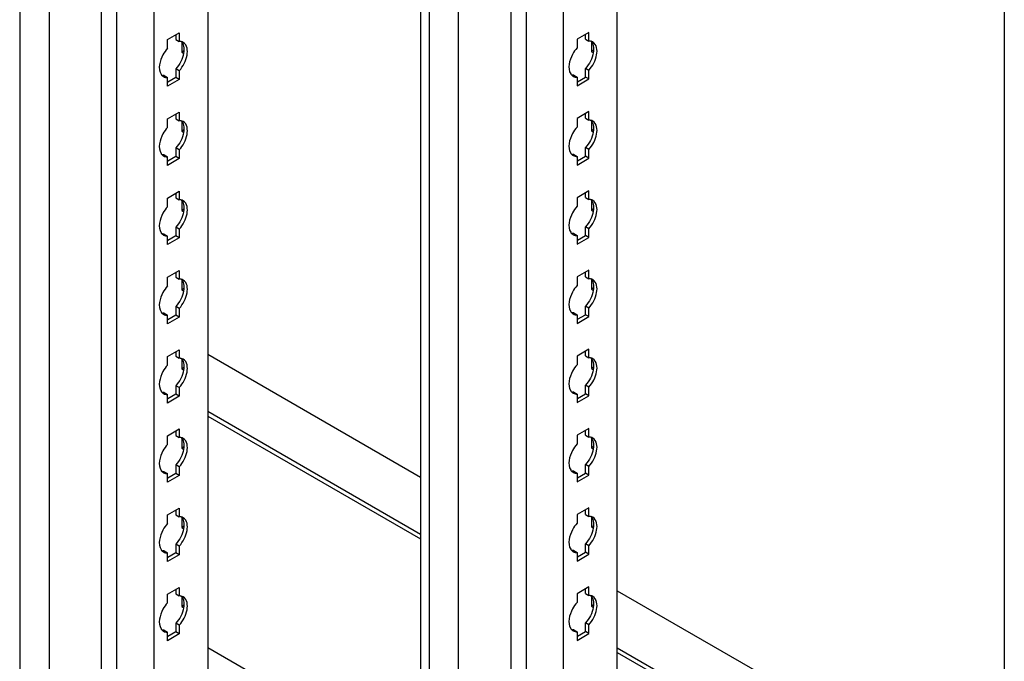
# Model space of a CAD drawing. Header units: millimetres. Extents: x 474 to 1324, y 193 to 2317.
# Tile 12 of 39: x 911 to 1165, y 564 to 729. Entities that reach past the tile are written whole.
import ezdxf

# ---------------------------------------------------------------- set-up
doc = ezdxf.new("R2010")
doc.units = ezdxf.units.MM
doc.header["$LTSCALE"] = 163.201859
doc.layers.get('0').update_dxf_attribs({"linetype": 'CONTINUOUS'})

msp = doc.modelspace()

# ---------------------------------------------------------------- linework, layer by layer
at = {"color": 7}
for p, q in [((1165.02, 1866.55), (1165.02, 493.81)), ((911.35, 1852.47), (911.35, 346.02)), ((918.9, 1848.01), (918.9, 347.89)), ((932.43, 333.47), (932.43, 1840.19)), ((936.27, 1839.81), (936.27, 332.55)), ((945.88, 1834.26), (945.88, 338.1)), ((959.78, 1826.24), (959.78, 347.76)), ((1014.63, 1793.89), (1014.63, 285.81)), ((1016.88, 1792.59), (1016.88, 284.51)), ((1065.32, 286.62), (1065.32, 1793.07)), ((1024.44, 284.51), (1024.44, 1788.91)), ((1051.42, 276.97), (1051.42, 1785.05)), ((1037.97, 272.33), (1037.97, 1780.41)), ((1041.81, 1779.5), (1041.81, 271.42)), ((949.42, 724.19), (952.46, 725.94)), ((952.46, 725.94), (952.46, 723.72)), ((1058, 726.04), (1054.96, 724.29)), ((1057.12, 724.33), (1057.12, 725.53)), ((1058, 723.82), (1058, 726.04)), ((949.42, 721.96), (949.42, 724.19)), ((951.58, 725.43), (951.58, 724.23)), ((951.58, 724.23), (952.46, 723.72)), ((953.14, 723.48), (953.14, 720.98)), ((1054.96, 724.29), (1054.96, 722.06)), ((1057.12, 724.33), (1058, 723.82)), ((1058.67, 723.58), (1058.67, 721.08)), ((953.57, 721.23), (953.14, 720.98)), ((953.14, 720.98), (953.57, 720.73)), ((1059.11, 721.34), (1058.67, 721.08)), ((1058.67, 721.08), (1059.11, 720.83)), ((952.46, 716.16), (951.58, 716.67)), ((951.58, 716.67), (951.58, 714.45)), ((952.46, 716.16), (952.46, 713.94)), ((1058, 716.27), (1057.12, 716.78)), ((1057.12, 714.55), (1057.12, 716.78)), ((1058, 714.04), (1058, 716.27)), ((948.54, 714.92), (949.42, 714.41)), ((949.42, 712.18), (949.42, 714.41)), ((952.46, 713.94), (949.42, 712.18)), ((951.58, 714.45), (949.5, 713.25)), ((952.46, 713.94), (951.58, 714.45)), ((1054.08, 715.02), (1054.96, 714.51)), ((1054.96, 714.51), (1054.96, 712.29)), ((1054.96, 712.29), (1058, 714.04)), ((1055.04, 713.35), (1057.12, 714.55)), ((1058, 714.04), (1057.12, 714.55)), ((949.42, 703.77), (952.46, 705.53)), ((952.46, 705.53), (952.46, 703.3)), ((1058, 705.63), (1054.96, 703.88)), ((1058, 703.41), (1058, 705.63)), ((949.42, 701.55), (949.42, 703.77)), ((951.58, 705.02), (951.58, 703.81)), ((951.58, 703.81), (952.46, 703.3)), ((953.14, 703.06), (953.14, 700.57)), ((1054.96, 703.88), (1054.96, 701.65)), ((1057.12, 703.92), (1057.12, 705.12)), ((1057.12, 703.92), (1058, 703.41)), ((1058.67, 703.17), (1058.67, 700.67)), ((953.57, 700.82), (953.14, 700.57)), ((953.14, 700.57), (953.57, 700.31)), ((1059.11, 700.92), (1058.67, 700.67)), ((1058.67, 700.67), (1059.11, 700.42)), ((952.46, 695.75), (951.58, 696.26)), ((951.58, 696.26), (951.58, 694.04)), ((952.46, 695.75), (952.46, 693.53)), ((1058, 695.85), (1057.12, 696.36)), ((1057.12, 694.14), (1057.12, 696.36)), ((1058, 693.63), (1058, 695.85)), ((948.54, 694.51), (949.42, 694)), ((949.42, 691.77), (949.42, 694)), ((952.46, 693.53), (949.42, 691.77)), ((951.58, 694.04), (949.5, 692.84)), ((952.46, 693.53), (951.58, 694.04)), ((1054.08, 694.61), (1054.96, 694.1)), ((1054.96, 694.1), (1054.96, 691.87)), ((1054.96, 691.87), (1058, 693.63)), ((1055.04, 692.94), (1057.12, 694.14)), ((1058, 693.63), (1057.12, 694.14)), ((949.42, 683.36), (952.46, 685.12)), ((952.46, 685.12), (952.46, 682.89)), ((1058, 685.22), (1054.96, 683.46)), ((1058, 682.99), (1058, 685.22)), ((949.42, 681.13), (949.42, 683.36)), ((951.58, 684.61), (951.58, 683.4)), ((951.58, 683.4), (952.46, 682.89)), ((953.14, 682.65), (953.14, 680.16)), ((1054.96, 683.46), (1054.96, 681.24)), ((1057.12, 683.5), (1057.12, 684.71)), ((1057.12, 683.5), (1058, 682.99)), ((1058.67, 682.75), (1058.67, 680.26)), ((953.57, 680.41), (953.14, 680.16)), ((953.14, 680.16), (953.57, 679.9)), ((1059.11, 680.51), (1058.67, 680.26)), ((1058.67, 680.26), (1059.11, 680.01)), ((952.46, 675.34), (951.58, 675.85)), ((951.58, 675.85), (951.58, 673.62)), ((952.46, 675.34), (952.46, 673.11)), ((1058, 675.44), (1057.12, 675.95)), ((1057.12, 673.73), (1057.12, 675.95)), ((1058, 673.22), (1058, 675.44)), ((948.54, 674.09), (949.42, 673.58)), ((949.42, 671.36), (949.42, 673.58)), ((952.46, 673.11), (949.42, 671.36)), ((951.58, 673.62), (949.5, 672.42)), ((952.46, 673.11), (951.58, 673.62)), ((1054.08, 674.2), (1054.96, 673.69)), ((1054.96, 673.69), (1054.96, 671.46)), ((1054.96, 671.46), (1058, 673.22)), ((1055.04, 672.53), (1057.12, 673.73)), ((1058, 673.22), (1057.12, 673.73)), ((949.42, 662.95), (952.46, 664.7)), ((952.46, 664.7), (952.46, 662.48)), ((1058, 664.81), (1054.96, 663.05)), ((1058, 662.58), (1058, 664.81)), ((949.42, 660.72), (949.42, 662.95)), ((951.58, 664.19), (951.58, 662.99)), ((951.58, 662.99), (952.46, 662.48)), ((953.14, 662.24), (953.14, 659.74)), ((1054.96, 663.05), (1054.96, 660.83)), ((1057.12, 663.09), (1057.12, 664.3)), ((1057.12, 663.09), (1058, 662.58)), ((1058.67, 662.34), (1058.67, 659.85)), ((953.57, 660), (953.14, 659.74)), ((953.14, 659.74), (953.57, 659.49)), ((1059.11, 660.1), (1058.67, 659.85)), ((1058.67, 659.85), (1059.11, 659.59)), ((952.46, 654.93), (951.58, 655.44)), ((951.58, 655.44), (951.58, 653.21)), ((952.46, 654.93), (952.46, 652.7)), ((1058, 655.03), (1057.12, 655.54)), ((1057.12, 653.31), (1057.12, 655.54)), ((1058, 652.8), (1058, 655.03)), ((948.54, 653.68), (949.42, 653.17)), ((949.42, 650.95), (949.42, 653.17)), ((952.46, 652.7), (949.42, 650.95)), ((951.58, 653.21), (949.5, 652.01)), ((952.46, 652.7), (951.58, 653.21)), ((1054.08, 653.78), (1054.96, 653.27)), ((1054.96, 653.27), (1054.96, 651.05)), ((1054.96, 651.05), (1058, 652.8)), ((1055.04, 652.12), (1057.12, 653.31)), ((1058, 652.8), (1057.12, 653.31)), ((1058, 644.39), (1054.96, 642.64)), ((1058, 642.17), (1058, 644.39)), ((949.42, 642.54), (952.46, 644.29)), ((949.42, 640.31), (949.42, 642.54)), ((951.58, 643.78), (951.58, 642.58)), ((951.58, 642.58), (952.46, 642.07)), ((952.46, 644.29), (952.46, 642.07)), ((953.14, 641.83), (953.14, 639.33)), ((959.78, 643.12), (1014.63, 611.45)), ((1054.96, 642.64), (1054.96, 640.41)), ((1057.12, 642.68), (1057.12, 643.88)), ((1057.12, 642.68), (1058, 642.17)), ((1058.67, 641.93), (1058.67, 639.43)), ((953.57, 639.58), (953.14, 639.33)), ((953.14, 639.33), (953.57, 639.08)), ((1059.11, 639.69), (1058.67, 639.43)), ((1058.67, 639.43), (1059.11, 639.18)), ((952.46, 634.51), (951.58, 635.02)), ((951.58, 635.02), (951.58, 632.8)), ((952.46, 634.51), (952.46, 632.29)), ((1058, 634.62), (1057.12, 635.13)), ((1057.12, 632.9), (1057.12, 635.13)), ((1058, 632.39), (1058, 634.62)), ((948.54, 633.27), (949.42, 632.76)), ((949.42, 630.53), (949.42, 632.76)), ((952.46, 632.29), (949.42, 630.53)), ((951.58, 632.8), (949.5, 631.6)), ((952.46, 632.29), (951.58, 632.8)), ((1054.08, 633.37), (1054.96, 632.86)), ((1054.96, 632.86), (1054.96, 630.64)), ((1054.96, 630.64), (1058, 632.39)), ((1055.04, 631.7), (1057.12, 632.9)), ((1058, 632.39), (1057.12, 632.9)), ((959.78, 628.42), (1014.63, 596.76)), ((959.78, 627.2), (1014.63, 595.53)), ((949.42, 622.12), (952.46, 623.88)), ((949.42, 619.9), (949.42, 622.12)), ((951.58, 623.37), (951.58, 622.16)), ((951.58, 622.16), (952.46, 621.65)), ((952.46, 623.88), (952.46, 621.65)), ((1058, 623.98), (1054.96, 622.23)), ((1054.96, 622.23), (1054.96, 620)), ((1057.12, 622.27), (1057.12, 623.47)), ((1057.12, 622.27), (1058, 621.76)), ((1058, 621.76), (1058, 623.98)), ((1058.67, 621.52), (1058.67, 619.02)), ((953.14, 621.41), (953.14, 618.92)), ((953.57, 619.17), (953.14, 618.92)), ((1059.11, 619.27), (1058.67, 619.02)), ((1058.67, 619.02), (1059.11, 618.77)), ((953.14, 618.92), (953.57, 618.66)), ((952.46, 614.1), (951.58, 614.61)), ((951.58, 614.61), (951.58, 612.39)), ((952.46, 614.1), (952.46, 611.88)), ((1058, 614.2), (1057.12, 614.71)), ((1057.12, 612.49), (1057.12, 614.71)), ((1058, 611.98), (1058, 614.2)), ((948.54, 612.86), (949.42, 612.35)), ((949.42, 610.12), (949.42, 612.35)), ((952.46, 611.88), (949.42, 610.12)), ((951.58, 612.39), (949.5, 611.19)), ((952.46, 611.88), (951.58, 612.39)), ((1054.08, 612.96), (1054.96, 612.45)), ((1054.96, 612.45), (1054.96, 610.22)), ((1054.96, 610.22), (1058, 611.98)), ((1055.04, 611.29), (1057.12, 612.49)), ((1058, 611.98), (1057.12, 612.49)), ((949.42, 601.71), (952.46, 603.47)), ((949.42, 599.48), (949.42, 601.71)), ((951.58, 602.96), (951.58, 601.75)), ((951.58, 601.75), (952.46, 601.24)), ((952.46, 603.47), (952.46, 601.24)), ((1058, 603.57), (1054.96, 601.81)), ((1054.96, 601.81), (1054.96, 599.59)), ((1057.12, 601.85), (1057.12, 603.06)), ((1057.12, 601.85), (1058, 601.34)), ((1058, 601.34), (1058, 603.57)), ((953.14, 601), (953.14, 598.5)), ((953.57, 598.76), (953.14, 598.5)), ((1058.67, 601.1), (1058.67, 598.61)), ((1059.11, 598.86), (1058.67, 598.61)), ((953.14, 598.5), (953.57, 598.25)), ((1058.67, 598.61), (1059.11, 598.36)), ((952.46, 593.69), (951.58, 594.2)), ((951.58, 594.2), (951.58, 591.97)), ((952.46, 593.69), (952.46, 591.46)), ((1058, 593.79), (1057.12, 594.3)), ((1057.12, 592.08), (1057.12, 594.3)), ((1058, 591.57), (1058, 593.79)), ((948.54, 592.44), (949.42, 591.93)), ((949.42, 589.71), (949.42, 591.93)), ((952.46, 591.46), (949.42, 589.71)), ((951.58, 591.97), (949.5, 590.77)), ((952.46, 591.46), (951.58, 591.97)), ((1054.08, 592.55), (1054.96, 592.04)), ((1054.96, 592.04), (1054.96, 589.81)), ((1054.96, 589.81), (1058, 591.57)), ((1055.04, 590.88), (1057.12, 592.08)), ((1058, 591.57), (1057.12, 592.08)), ((949.42, 581.3), (952.46, 583.05)), ((949.42, 579.07), (949.42, 581.3)), ((951.58, 582.54), (951.58, 581.34)), ((951.58, 581.34), (952.46, 580.83)), ((952.46, 583.05), (952.46, 580.83)), ((1058, 583.16), (1054.96, 581.4)), ((1054.96, 581.4), (1054.96, 579.18)), ((1057.12, 581.44), (1057.12, 582.65)), ((1057.12, 581.44), (1058, 580.93)), ((1058, 580.93), (1058, 583.16)), ((1065.32, 582.19), (1165.02, 524.63)), ((953.14, 580.59), (953.14, 578.09)), ((1058.67, 580.69), (1058.67, 578.2)), ((1059.11, 578.45), (1058.67, 578.2)), ((953.57, 578.35), (953.14, 578.09)), ((953.14, 578.09), (953.57, 577.84)), ((1058.67, 578.2), (1059.11, 577.94)), ((952.46, 573.28), (951.58, 573.79)), ((951.58, 573.79), (951.58, 571.56)), ((1058, 573.38), (1057.12, 573.89)), ((1057.12, 571.66), (1057.12, 573.89)), ((1058, 571.15), (1058, 573.38)), ((948.54, 572.03), (949.42, 571.52)), ((949.42, 569.29), (949.42, 571.52)), ((952.46, 571.05), (949.42, 569.29)), ((951.58, 571.56), (949.5, 570.36)), ((952.46, 571.05), (951.58, 571.56)), ((952.46, 573.28), (952.46, 571.05)), ((1054.08, 572.13), (1054.96, 571.62)), ((1054.96, 571.62), (1054.96, 569.4)), ((1054.96, 569.4), (1058, 571.15)), ((1055.04, 570.47), (1057.12, 571.66)), ((1058, 571.15), (1057.12, 571.66)), ((959.78, 567.59), (1014.63, 535.93)), ((1065.32, 567.49), (1165.02, 509.93)), ((1065.32, 566.27), (1165.02, 508.71))]:
    msp.add_line(p, q, dxfattribs=at)
for centre in [(949.25, 716.13), (1054.78, 716.23), (949.25, 695.72), (1054.78, 695.82), (949.25, 675.31), (1054.78, 675.41), (949.25, 654.89), (1054.78, 655), (949.25, 634.48), (1054.78, 634.58), (949.25, 614.07), (1054.78, 614.17), (949.25, 593.66), (1054.78, 593.76), (949.25, 573.24), (1054.78, 573.35)]:
    msp.add_arc(centre, 1.71, 226.6668, 240.1461, dxfattribs=at)
for points, knots in [([(952.88, 723.69), (952.81, 723.7), (952.67, 723.72), (952.53, 723.72), (952.46, 723.72)], [0, 0, 0, 0, 0.493256, 1, 1, 1, 1]), ([(1058.41, 723.8), (1058.35, 723.81), (1058.21, 723.82), (1058.07, 723.82), (1058, 723.82)], [0, 0, 0, 0, 0.493256, 1, 1, 1, 1]), ([(949.42, 721.96), (948.97, 721.45), (947.65, 719.57), (946.87, 716.68), (947.77, 715.26)], [0, 0, 0, 0, 0.288497, 1, 1, 1, 1]), ([(1054.96, 722.06), (1054.5, 721.56), (1053.19, 719.67), (1052.4, 716.79), (1053.3, 715.36)], [0, 0, 0, 0, 0.288497, 1, 1, 1, 1]), ([(1053.3, 715.36), (1053.35, 715.29), (1053.44, 715.16), (1053.55, 715.04), (1053.61, 714.99)], [0, 0, 0, 0, 0.507362, 1, 1, 1, 1]), ([(947.77, 715.26), (947.81, 715.19), (947.9, 715.06), (948.01, 714.94), (948.07, 714.89)], [0, 0, 0, 0, 0.507362, 1, 1, 1, 1]), ([(948.54, 714.92), (948.47, 714.92), (948.33, 714.92), (948.2, 714.93), (948.13, 714.94)], [0, 0, 0, 0, 0.506746, 1, 1, 1, 1]), ([(948.93, 714.45), (949.01, 714.43), (949.18, 714.41), (949.34, 714.4), (949.42, 714.41)], [0, 0, 0, 0, 0.492174, 1, 1, 1, 1]), ([(1054.08, 715.02), (1054.01, 715.02), (1053.87, 715.02), (1053.73, 715.03), (1053.66, 715.04)], [0, 0, 0, 0, 0.506746, 1, 1, 1, 1]), ([(1054.47, 714.55), (1054.55, 714.53), (1054.71, 714.51), (1054.88, 714.51), (1054.96, 714.51)], [0, 0, 0, 0, 0.492174, 1, 1, 1, 1]), ([(952.88, 703.28), (952.81, 703.29), (952.67, 703.3), (952.53, 703.31), (952.46, 703.3)], [0, 0, 0, 0, 0.493256, 1, 1, 1, 1]), ([(1058.41, 703.38), (1058.35, 703.39), (1058.21, 703.41), (1058.07, 703.41), (1058, 703.41)], [0, 0, 0, 0, 0.493256, 1, 1, 1, 1]), ([(949.42, 701.55), (948.97, 701.04), (947.65, 699.16), (946.87, 696.27), (947.77, 694.85)], [0, 0, 0, 0, 0.288497, 1, 1, 1, 1]), ([(1054.96, 701.65), (1054.5, 701.14), (1053.19, 699.26), (1052.4, 696.37), (1053.3, 694.95)], [0, 0, 0, 0, 0.288497, 1, 1, 1, 1]), ([(947.77, 694.85), (947.81, 694.78), (947.9, 694.65), (948.01, 694.53), (948.07, 694.47)], [0, 0, 0, 0, 0.507362, 1, 1, 1, 1]), ([(948.54, 694.51), (948.47, 694.5), (948.33, 694.5), (948.2, 694.52), (948.13, 694.53)], [0, 0, 0, 0, 0.506746, 1, 1, 1, 1]), ([(948.93, 694.03), (949.01, 694.02), (949.18, 693.99), (949.34, 693.99), (949.42, 694)], [0, 0, 0, 0, 0.492174, 1, 1, 1, 1]), ([(1053.3, 694.95), (1053.35, 694.88), (1053.44, 694.75), (1053.55, 694.63), (1053.61, 694.58)], [0, 0, 0, 0, 0.507362, 1, 1, 1, 1]), ([(1054.08, 694.61), (1054.01, 694.61), (1053.87, 694.61), (1053.73, 694.62), (1053.66, 694.63)], [0, 0, 0, 0, 0.506746, 1, 1, 1, 1]), ([(1054.47, 694.14), (1054.55, 694.12), (1054.71, 694.1), (1054.88, 694.1), (1054.96, 694.1)], [0, 0, 0, 0, 0.492174, 1, 1, 1, 1]), ([(952.88, 682.87), (952.81, 682.88), (952.67, 682.89), (952.53, 682.89), (952.46, 682.89)], [0, 0, 0, 0, 0.493256, 1, 1, 1, 1]), ([(1058.41, 682.97), (1058.35, 682.98), (1058.21, 683), (1058.07, 683), (1058, 682.99)], [0, 0, 0, 0, 0.493256, 1, 1, 1, 1]), ([(949.42, 681.13), (948.97, 680.63), (947.65, 678.74), (946.87, 675.86), (947.77, 674.44)], [0, 0, 0, 0, 0.288497, 1, 1, 1, 1]), ([(1054.96, 681.24), (1054.5, 680.73), (1053.19, 678.85), (1052.4, 675.96), (1053.3, 674.54)], [0, 0, 0, 0, 0.288497, 1, 1, 1, 1]), ([(947.77, 674.44), (947.81, 674.37), (947.9, 674.23), (948.01, 674.11), (948.07, 674.06)], [0, 0, 0, 0, 0.507362, 1, 1, 1, 1]), ([(948.54, 674.09), (948.47, 674.09), (948.33, 674.09), (948.2, 674.11), (948.13, 674.12)], [0, 0, 0, 0, 0.506746, 1, 1, 1, 1]), ([(948.93, 673.62), (949.01, 673.6), (949.18, 673.58), (949.34, 673.58), (949.42, 673.58)], [0, 0, 0, 0, 0.492174, 1, 1, 1, 1]), ([(1053.3, 674.54), (1053.35, 674.47), (1053.44, 674.34), (1053.55, 674.22), (1053.61, 674.16)], [0, 0, 0, 0, 0.507362, 1, 1, 1, 1]), ([(1054.08, 674.2), (1054.01, 674.19), (1053.87, 674.19), (1053.73, 674.21), (1053.66, 674.22)], [0, 0, 0, 0, 0.506746, 1, 1, 1, 1]), ([(1054.47, 673.72), (1054.55, 673.71), (1054.71, 673.69), (1054.88, 673.68), (1054.96, 673.69)], [0, 0, 0, 0, 0.492174, 1, 1, 1, 1]), ([(952.88, 662.45), (952.81, 662.47), (952.67, 662.48), (952.53, 662.48), (952.46, 662.48)], [0, 0, 0, 0, 0.493256, 1, 1, 1, 1]), ([(1058.41, 662.56), (1058.35, 662.57), (1058.21, 662.58), (1058.07, 662.58), (1058, 662.58)], [0, 0, 0, 0, 0.493256, 1, 1, 1, 1]), ([(949.42, 660.72), (948.97, 660.21), (947.65, 658.33), (946.87, 655.44), (947.77, 654.02)], [0, 0, 0, 0, 0.288497, 1, 1, 1, 1]), ([(1054.96, 660.83), (1054.5, 660.32), (1053.19, 658.43), (1052.4, 655.55), (1053.3, 654.13)], [0, 0, 0, 0, 0.288497, 1, 1, 1, 1]), ([(947.77, 654.02), (947.81, 653.95), (947.9, 653.82), (948.01, 653.7), (948.07, 653.65)], [0, 0, 0, 0, 0.507362, 1, 1, 1, 1]), ([(948.54, 653.68), (948.47, 653.68), (948.33, 653.68), (948.2, 653.69), (948.13, 653.7)], [0, 0, 0, 0, 0.506746, 1, 1, 1, 1]), ([(948.93, 653.21), (949.01, 653.19), (949.18, 653.17), (949.34, 653.17), (949.42, 653.17)], [0, 0, 0, 0, 0.492174, 1, 1, 1, 1]), ([(1053.3, 654.13), (1053.35, 654.06), (1053.44, 653.93), (1053.55, 653.81), (1053.61, 653.75)], [0, 0, 0, 0, 0.507362, 1, 1, 1, 1]), ([(1054.08, 653.78), (1054.01, 653.78), (1053.87, 653.78), (1053.73, 653.8), (1053.66, 653.81)], [0, 0, 0, 0, 0.506746, 1, 1, 1, 1]), ([(1054.47, 653.31), (1054.55, 653.3), (1054.71, 653.27), (1054.88, 653.27), (1054.96, 653.27)], [0, 0, 0, 0, 0.492174, 1, 1, 1, 1]), ([(952.88, 642.04), (952.81, 642.05), (952.67, 642.07), (952.53, 642.07), (952.46, 642.07)], [0, 0, 0, 0, 0.493256, 1, 1, 1, 1]), ([(1058.41, 642.15), (1058.35, 642.16), (1058.21, 642.17), (1058.07, 642.17), (1058, 642.17)], [0, 0, 0, 0, 0.493256, 1, 1, 1, 1]), ([(949.42, 640.31), (948.97, 639.8), (947.65, 637.92), (946.87, 635.03), (947.77, 633.61)], [0, 0, 0, 0, 0.288497, 1, 1, 1, 1]), ([(1054.96, 640.41), (1054.5, 639.91), (1053.19, 638.02), (1052.4, 635.13), (1053.3, 633.71)], [0, 0, 0, 0, 0.288497, 1, 1, 1, 1]), ([(947.77, 633.61), (947.81, 633.54), (947.9, 633.41), (948.01, 633.29), (948.07, 633.24)], [0, 0, 0, 0, 0.507362, 1, 1, 1, 1]), ([(948.54, 633.27), (948.47, 633.27), (948.33, 633.27), (948.2, 633.28), (948.13, 633.29)], [0, 0, 0, 0, 0.506746, 1, 1, 1, 1]), ([(948.93, 632.79), (949.01, 632.78), (949.18, 632.76), (949.34, 632.75), (949.42, 632.76)], [0, 0, 0, 0, 0.492174, 1, 1, 1, 1]), ([(1053.3, 633.71), (1053.35, 633.64), (1053.44, 633.51), (1053.55, 633.39), (1053.61, 633.34)], [0, 0, 0, 0, 0.507362, 1, 1, 1, 1]), ([(1054.08, 633.37), (1054.01, 633.37), (1053.87, 633.37), (1053.73, 633.38), (1053.66, 633.39)], [0, 0, 0, 0, 0.506746, 1, 1, 1, 1]), ([(1054.47, 632.9), (1054.55, 632.88), (1054.71, 632.86), (1054.88, 632.86), (1054.96, 632.86)], [0, 0, 0, 0, 0.492174, 1, 1, 1, 1]), ([(952.88, 621.63), (952.81, 621.64), (952.67, 621.65), (952.53, 621.66), (952.46, 621.65)], [0, 0, 0, 0, 0.493256, 1, 1, 1, 1]), ([(1058.41, 621.73), (1058.35, 621.74), (1058.21, 621.76), (1058.07, 621.76), (1058, 621.76)], [0, 0, 0, 0, 0.493256, 1, 1, 1, 1]), ([(949.42, 619.9), (948.97, 619.39), (947.65, 617.51), (946.87, 614.62), (947.77, 613.2)], [0, 0, 0, 0, 0.288497, 1, 1, 1, 1]), ([(1054.96, 620), (1054.5, 619.49), (1053.19, 617.61), (1052.4, 614.72), (1053.3, 613.3)], [0, 0, 0, 0, 0.288497, 1, 1, 1, 1]), ([(947.77, 613.2), (947.81, 613.13), (947.9, 613), (948.01, 612.88), (948.07, 612.82)], [0, 0, 0, 0, 0.507362, 1, 1, 1, 1]), ([(948.54, 612.86), (948.47, 612.85), (948.33, 612.85), (948.2, 612.87), (948.13, 612.88)], [0, 0, 0, 0, 0.506746, 1, 1, 1, 1]), ([(948.93, 612.38), (949.01, 612.37), (949.18, 612.34), (949.34, 612.34), (949.42, 612.35)], [0, 0, 0, 0, 0.492174, 1, 1, 1, 1]), ([(1053.3, 613.3), (1053.35, 613.23), (1053.44, 613.1), (1053.55, 612.98), (1053.61, 612.93)], [0, 0, 0, 0, 0.507362, 1, 1, 1, 1]), ([(1054.08, 612.96), (1054.01, 612.96), (1053.87, 612.96), (1053.73, 612.97), (1053.66, 612.98)], [0, 0, 0, 0, 0.506746, 1, 1, 1, 1]), ([(1054.47, 612.49), (1054.55, 612.47), (1054.71, 612.45), (1054.88, 612.45), (1054.96, 612.45)], [0, 0, 0, 0, 0.492174, 1, 1, 1, 1]), ([(952.88, 601.22), (952.81, 601.23), (952.67, 601.24), (952.53, 601.24), (952.46, 601.24)], [0, 0, 0, 0, 0.493256, 1, 1, 1, 1]), ([(1058.41, 601.32), (1058.35, 601.33), (1058.21, 601.35), (1058.07, 601.35), (1058, 601.34)], [0, 0, 0, 0, 0.493256, 1, 1, 1, 1]), ([(949.42, 599.48), (948.97, 598.98), (947.65, 597.09), (946.87, 594.21), (947.77, 592.78)], [0, 0, 0, 0, 0.288497, 1, 1, 1, 1]), ([(1054.96, 599.59), (1054.5, 599.08), (1053.19, 597.2), (1052.4, 594.31), (1053.3, 592.89)], [0, 0, 0, 0, 0.288497, 1, 1, 1, 1]), ([(947.77, 592.78), (947.81, 592.72), (947.9, 592.58), (948.01, 592.46), (948.07, 592.41)], [0, 0, 0, 0, 0.507362, 1, 1, 1, 1]), ([(948.54, 592.44), (948.47, 592.44), (948.33, 592.44), (948.2, 592.46), (948.13, 592.47)], [0, 0, 0, 0, 0.506746, 1, 1, 1, 1]), ([(948.93, 591.97), (949.01, 591.95), (949.18, 591.93), (949.34, 591.93), (949.42, 591.93)], [0, 0, 0, 0, 0.492174, 1, 1, 1, 1]), ([(1053.3, 592.89), (1053.35, 592.82), (1053.44, 592.69), (1053.55, 592.57), (1053.61, 592.51)], [0, 0, 0, 0, 0.507362, 1, 1, 1, 1]), ([(1054.08, 592.55), (1054.01, 592.54), (1053.87, 592.54), (1053.73, 592.56), (1053.66, 592.57)], [0, 0, 0, 0, 0.506746, 1, 1, 1, 1]), ([(1054.47, 592.07), (1054.55, 592.06), (1054.71, 592.04), (1054.88, 592.03), (1054.96, 592.04)], [0, 0, 0, 0, 0.492174, 1, 1, 1, 1]), ([(1058.41, 580.91), (1058.35, 580.92), (1058.21, 580.93), (1058.07, 580.93), (1058, 580.93)], [0, 0, 0, 0, 0.493256, 1, 1, 1, 1]), ([(949.42, 579.07), (948.97, 578.56), (947.65, 576.68), (946.87, 573.79), (947.77, 572.37)], [0, 0, 0, 0, 0.288497, 1, 1, 1, 1]), ([(952.88, 580.8), (952.81, 580.82), (952.67, 580.83), (952.53, 580.83), (952.46, 580.83)], [0, 0, 0, 0, 0.493256, 1, 1, 1, 1]), ([(1054.96, 579.18), (1054.5, 578.67), (1053.19, 576.78), (1052.4, 573.9), (1053.3, 572.48)], [0, 0, 0, 0, 0.288497, 1, 1, 1, 1]), ([(947.77, 572.37), (947.81, 572.3), (947.9, 572.17), (948.01, 572.05), (948.07, 572)], [0, 0, 0, 0, 0.507362, 1, 1, 1, 1]), ([(948.54, 572.03), (948.47, 572.03), (948.33, 572.03), (948.2, 572.04), (948.13, 572.05)], [0, 0, 0, 0, 0.506746, 1, 1, 1, 1]), ([(948.93, 571.56), (949.01, 571.54), (949.18, 571.52), (949.34, 571.52), (949.42, 571.52)], [0, 0, 0, 0, 0.492174, 1, 1, 1, 1]), ([(1053.3, 572.48), (1053.35, 572.41), (1053.44, 572.27), (1053.55, 572.16), (1053.61, 572.1)], [0, 0, 0, 0, 0.507362, 1, 1, 1, 1]), ([(1054.08, 572.13), (1054.01, 572.13), (1053.87, 572.13), (1053.73, 572.15), (1053.66, 572.16)], [0, 0, 0, 0, 0.506746, 1, 1, 1, 1]), ([(1054.47, 571.66), (1054.55, 571.64), (1054.71, 571.62), (1054.88, 571.62), (1054.96, 571.62)], [0, 0, 0, 0, 0.492174, 1, 1, 1, 1])]:
    msp.add_open_spline(points, degree=3, knots=knots, dxfattribs=at)
for points in [[(953.49, 723.48), (953.3, 723.59), (953.09, 723.66), (952.88, 723.69)], [(952.93, 723.75), (953.27, 723.43), (953.47, 722.98), (953.57, 722.53)], [(954.46, 722.02), (954.33, 722.59), (954, 723.19), (953.49, 723.48)], [(1059.03, 723.58), (1058.84, 723.69), (1058.63, 723.76), (1058.41, 723.8)], [(1058.47, 723.85), (1058.8, 723.54), (1059.01, 723.08), (1059.11, 722.64)], [(1059.99, 722.13), (1059.87, 722.69), (1059.53, 723.29), (1059.03, 723.58)], [(953.57, 720.67), (953.31, 719.2), (952.57, 717.78), (951.58, 716.67)], [(953.57, 722.53), (953.71, 721.93), (953.68, 721.28), (953.57, 720.67)], [(954.46, 720.16), (954.57, 720.77), (954.59, 721.42), (954.46, 722.02)], [(1059.11, 720.77), (1058.85, 719.31), (1058.11, 717.89), (1057.12, 716.78)], [(1059.11, 722.64), (1059.25, 722.03), (1059.22, 721.38), (1059.11, 720.77)], [(1059.99, 720.26), (1060.1, 720.87), (1060.13, 721.52), (1059.99, 722.13)], [(952.46, 716.16), (953.46, 717.27), (954.2, 718.69), (954.46, 720.16)], [(1058, 716.27), (1058.99, 717.38), (1059.73, 718.8), (1059.99, 720.26)], [(948.39, 714.65), (948.56, 714.55), (948.75, 714.48), (948.93, 714.45)], [(1053.93, 714.75), (1054.1, 714.65), (1054.28, 714.59), (1054.47, 714.55)], [(953.49, 703.07), (953.3, 703.17), (953.09, 703.25), (952.88, 703.28)], [(952.93, 703.34), (953.27, 703.02), (953.47, 702.57), (953.57, 702.12)], [(954.46, 701.61), (954.33, 702.18), (954, 702.78), (953.49, 703.07)], [(1059.03, 703.17), (1058.84, 703.28), (1058.63, 703.35), (1058.41, 703.38)], [(1058.47, 703.44), (1058.8, 703.13), (1059.01, 702.67), (1059.11, 702.22)], [(1059.99, 701.71), (1059.87, 702.28), (1059.53, 702.88), (1059.03, 703.17)], [(953.57, 700.26), (953.31, 698.79), (952.57, 697.37), (951.58, 696.26)], [(953.57, 702.12), (953.71, 701.51), (953.68, 700.87), (953.57, 700.26)], [(954.46, 699.75), (954.57, 700.36), (954.59, 701), (954.46, 701.61)], [(1059.11, 700.36), (1058.85, 698.89), (1058.11, 697.47), (1057.12, 696.36)], [(1059.11, 702.22), (1059.25, 701.62), (1059.22, 700.97), (1059.11, 700.36)], [(1059.99, 699.85), (1060.1, 700.46), (1060.13, 701.11), (1059.99, 701.71)], [(952.46, 695.75), (953.46, 696.86), (954.2, 698.28), (954.46, 699.75)], [(1058, 695.85), (1058.99, 696.96), (1059.73, 698.39), (1059.99, 699.85)], [(948.39, 694.23), (948.56, 694.14), (948.75, 694.07), (948.93, 694.03)], [(1053.93, 694.34), (1054.1, 694.24), (1054.28, 694.17), (1054.47, 694.14)], [(953.49, 682.65), (953.3, 682.76), (953.09, 682.83), (952.88, 682.87)], [(952.93, 682.92), (953.27, 682.61), (953.47, 682.15), (953.57, 681.71)], [(954.46, 681.2), (954.33, 681.77), (954, 682.36), (953.49, 682.65)], [(1059.03, 682.76), (1058.84, 682.86), (1058.63, 682.94), (1058.41, 682.97)], [(1058.47, 683.03), (1058.8, 682.71), (1059.01, 682.26), (1059.11, 681.81)], [(1059.99, 681.3), (1059.87, 681.87), (1059.53, 682.47), (1059.03, 682.76)], [(953.57, 681.71), (953.71, 681.1), (953.68, 680.46), (953.57, 679.84)], [(954.46, 679.33), (954.57, 679.95), (954.59, 680.59), (954.46, 681.2)], [(1059.11, 679.95), (1058.85, 678.48), (1058.11, 677.06), (1057.12, 675.95)], [(1059.11, 681.81), (1059.25, 681.2), (1059.22, 680.56), (1059.11, 679.95)], [(1059.99, 679.44), (1060.1, 680.05), (1060.13, 680.7), (1059.99, 681.3)], [(953.57, 679.84), (953.31, 678.38), (952.57, 676.96), (951.58, 675.85)], [(952.46, 675.34), (953.46, 676.45), (954.2, 677.87), (954.46, 679.33)], [(1058, 675.44), (1058.99, 676.55), (1059.73, 677.97), (1059.99, 679.44)], [(948.39, 673.82), (948.56, 673.73), (948.75, 673.66), (948.93, 673.62)], [(1053.93, 673.92), (1054.1, 673.83), (1054.28, 673.76), (1054.47, 673.72)], [(953.49, 662.24), (953.3, 662.35), (953.09, 662.42), (952.88, 662.45)], [(952.93, 662.51), (953.27, 662.2), (953.47, 661.74), (953.57, 661.29)], [(954.46, 660.79), (954.33, 661.35), (954, 661.95), (953.49, 662.24)], [(1059.03, 662.34), (1058.84, 662.45), (1058.63, 662.52), (1058.41, 662.56)], [(1058.47, 662.61), (1058.8, 662.3), (1059.01, 661.85), (1059.11, 661.4)], [(1059.99, 660.89), (1059.87, 661.46), (1059.53, 662.05), (1059.03, 662.34)], [(953.57, 661.29), (953.71, 660.69), (953.68, 660.04), (953.57, 659.43)], [(954.46, 658.92), (954.57, 659.53), (954.59, 660.18), (954.46, 660.79)], [(1059.11, 661.4), (1059.25, 660.79), (1059.22, 660.15), (1059.11, 659.54)], [(1059.99, 659.03), (1060.1, 659.64), (1060.13, 660.28), (1059.99, 660.89)], [(953.57, 659.43), (953.31, 657.97), (952.57, 656.54), (951.58, 655.44)], [(952.46, 654.93), (953.46, 656.03), (954.2, 657.46), (954.46, 658.92)], [(1059.11, 659.54), (1058.85, 658.07), (1058.11, 656.65), (1057.12, 655.54)], [(1058, 655.03), (1058.99, 656.14), (1059.73, 657.56), (1059.99, 659.03)], [(948.39, 653.41), (948.56, 653.31), (948.75, 653.25), (948.93, 653.21)], [(1053.93, 653.51), (1054.1, 653.42), (1054.28, 653.35), (1054.47, 653.31)], [(953.49, 641.83), (953.3, 641.94), (953.09, 642.01), (952.88, 642.04)], [(952.93, 642.1), (953.27, 641.78), (953.47, 641.33), (953.57, 640.88)], [(954.46, 640.37), (954.33, 640.94), (954, 641.54), (953.49, 641.83)], [(1059.03, 641.93), (1058.84, 642.04), (1058.63, 642.11), (1058.41, 642.15)], [(1058.47, 642.2), (1058.8, 641.89), (1059.01, 641.43), (1059.11, 640.99)], [(1059.99, 640.48), (1059.87, 641.04), (1059.53, 641.64), (1059.03, 641.93)], [(953.57, 640.88), (953.71, 640.28), (953.68, 639.63), (953.57, 639.02)], [(954.46, 638.51), (954.57, 639.12), (954.59, 639.77), (954.46, 640.37)], [(1059.11, 640.99), (1059.25, 640.38), (1059.22, 639.73), (1059.11, 639.12)], [(1059.99, 638.61), (1060.1, 639.22), (1060.13, 639.87), (1059.99, 640.48)], [(953.57, 639.02), (953.31, 637.55), (952.57, 636.13), (951.58, 635.02)], [(952.46, 634.51), (953.46, 635.62), (954.2, 637.04), (954.46, 638.51)], [(1059.11, 639.12), (1058.85, 637.66), (1058.11, 636.23), (1057.12, 635.13)], [(1058, 634.62), (1058.99, 635.72), (1059.73, 637.15), (1059.99, 638.61)], [(948.39, 633), (948.56, 632.9), (948.75, 632.83), (948.93, 632.79)], [(1053.93, 633.1), (1054.1, 633), (1054.28, 632.94), (1054.47, 632.9)], [(953.49, 621.41), (953.3, 621.52), (953.09, 621.6), (952.88, 621.63)], [(952.93, 621.69), (953.27, 621.37), (953.47, 620.92), (953.57, 620.47)], [(1059.03, 621.52), (1058.84, 621.63), (1058.63, 621.7), (1058.41, 621.73)], [(1058.47, 621.79), (1058.8, 621.48), (1059.01, 621.02), (1059.11, 620.57)], [(1059.99, 620.06), (1059.87, 620.63), (1059.53, 621.23), (1059.03, 621.52)], [(954.46, 619.96), (954.33, 620.53), (954, 621.13), (953.49, 621.41)], [(953.57, 620.47), (953.71, 619.86), (953.68, 619.22), (953.57, 618.61)], [(954.46, 618.1), (954.57, 618.71), (954.59, 619.35), (954.46, 619.96)], [(1059.11, 620.57), (1059.25, 619.97), (1059.22, 619.32), (1059.11, 618.71)], [(1059.99, 618.2), (1060.1, 618.81), (1060.13, 619.46), (1059.99, 620.06)], [(953.57, 618.61), (953.31, 617.14), (952.57, 615.72), (951.58, 614.61)], [(952.46, 614.1), (953.46, 615.21), (954.2, 616.63), (954.46, 618.1)], [(1059.11, 618.71), (1058.85, 617.24), (1058.11, 615.82), (1057.12, 614.71)], [(1058, 614.2), (1058.99, 615.31), (1059.73, 616.73), (1059.99, 618.2)], [(948.39, 612.58), (948.56, 612.49), (948.75, 612.42), (948.93, 612.38)], [(1053.93, 612.69), (1054.1, 612.59), (1054.28, 612.52), (1054.47, 612.49)], [(953.49, 601), (953.3, 601.11), (953.09, 601.18), (952.88, 601.22)], [(952.93, 601.27), (953.27, 600.96), (953.47, 600.5), (953.57, 600.06)], [(1059.03, 601.11), (1058.84, 601.21), (1058.63, 601.29), (1058.41, 601.32)], [(1058.47, 601.38), (1058.8, 601.06), (1059.01, 600.61), (1059.11, 600.16)], [(954.46, 599.55), (954.33, 600.12), (954, 600.71), (953.49, 601)], [(953.57, 600.06), (953.71, 599.45), (953.68, 598.81), (953.57, 598.19)], [(954.46, 597.68), (954.57, 598.3), (954.59, 598.94), (954.46, 599.55)], [(1059.99, 599.65), (1059.87, 600.22), (1059.53, 600.82), (1059.03, 601.11)], [(1059.11, 600.16), (1059.25, 599.55), (1059.22, 598.91), (1059.11, 598.3)], [(1059.99, 597.79), (1060.1, 598.4), (1060.13, 599.05), (1059.99, 599.65)], [(953.57, 598.19), (953.31, 596.73), (952.57, 595.31), (951.58, 594.2)], [(952.46, 593.69), (953.46, 594.8), (954.2, 596.22), (954.46, 597.68)], [(1059.11, 598.3), (1058.85, 596.83), (1058.11, 595.41), (1057.12, 594.3)], [(1058, 593.79), (1058.99, 594.9), (1059.73, 596.32), (1059.99, 597.79)], [(948.39, 592.17), (948.56, 592.08), (948.75, 592.01), (948.93, 591.97)], [(1053.93, 592.27), (1054.1, 592.18), (1054.28, 592.11), (1054.47, 592.07)], [(1058.47, 580.96), (1058.8, 580.65), (1059.01, 580.2), (1059.11, 579.75)], [(953.49, 580.59), (953.3, 580.7), (953.09, 580.77), (952.88, 580.8)], [(952.93, 580.86), (953.27, 580.55), (953.47, 580.09), (953.57, 579.64)], [(954.46, 579.13), (954.33, 579.7), (954, 580.3), (953.49, 580.59)], [(953.57, 579.64), (953.71, 579.04), (953.68, 578.39), (953.57, 577.78)], [(954.46, 577.27), (954.57, 577.88), (954.59, 578.53), (954.46, 579.13)], [(1059.03, 580.69), (1058.84, 580.8), (1058.63, 580.87), (1058.41, 580.91)], [(1059.99, 579.24), (1059.87, 579.81), (1059.53, 580.4), (1059.03, 580.69)], [(1059.11, 579.75), (1059.25, 579.14), (1059.22, 578.5), (1059.11, 577.88)], [(1059.99, 577.38), (1060.1, 577.99), (1060.13, 578.63), (1059.99, 579.24)], [(953.57, 577.78), (953.31, 576.32), (952.57, 574.89), (951.58, 573.79)], [(952.46, 573.28), (953.46, 574.38), (954.2, 575.81), (954.46, 577.27)], [(1059.11, 577.88), (1058.85, 576.42), (1058.11, 575), (1057.12, 573.89)], [(1058, 573.38), (1058.99, 574.49), (1059.73, 575.91), (1059.99, 577.38)], [(948.39, 571.76), (948.56, 571.66), (948.75, 571.59), (948.93, 571.56)], [(1053.93, 571.86), (1054.1, 571.77), (1054.28, 571.7), (1054.47, 571.66)]]:
    msp.add_open_spline(points, degree=3, dxfattribs=at)

doc.saveas('drawing.dxf')
